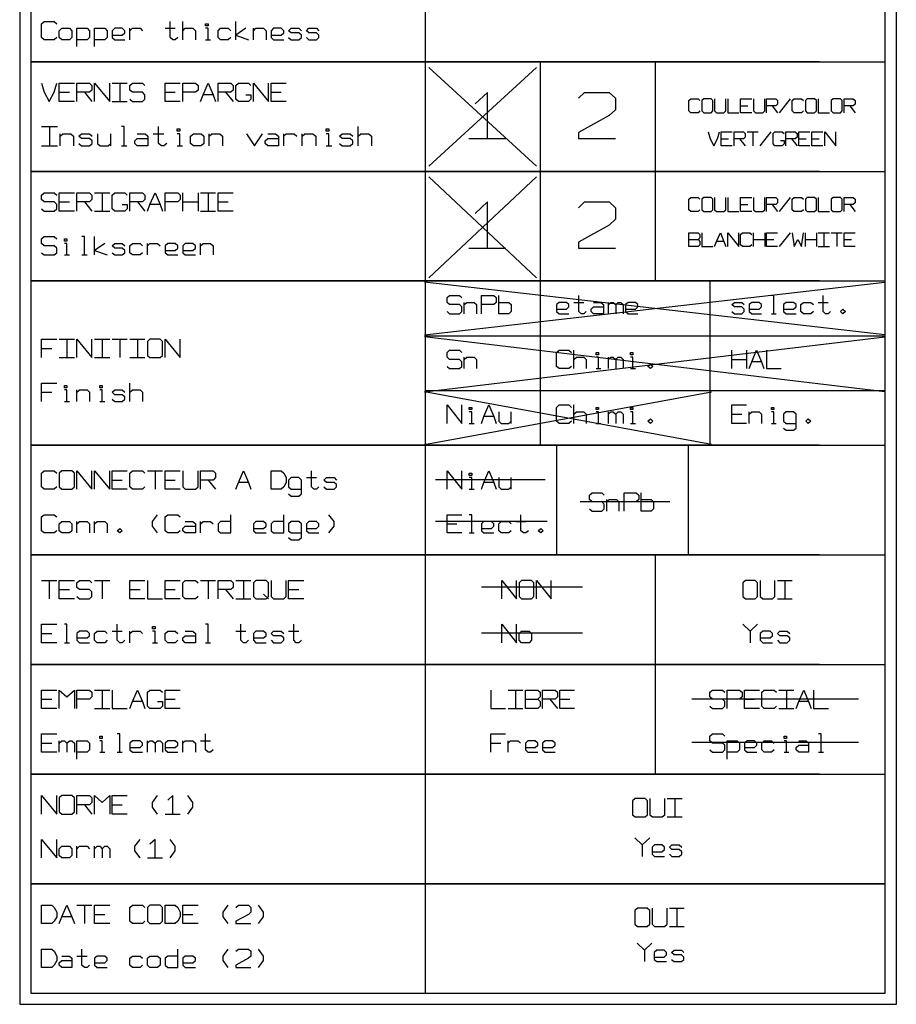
# Model space of a CAD drawing. Header units: millimetres. Extents: x 0 to 1189, y 35 to 806.
# Tile 6 of 17: x 330 to 469, y 338 to 495. Entities that reach past the tile are written whole.
import ezdxf

# ---------------------------------------------------------------- set-up
doc = ezdxf.new("R2010")
doc.units = ezdxf.units.MM
doc.layers.add('Pen 1', color=7, linetype='Continuous')

msp = doc.modelspace()

# ---------------------------------------------------------------- linework, layer by layer
at = {"layer": 'Pen 1', "color": 7, "lineweight": 30}
for p, q in [((394.27, 627.9), (394.27, 339.73)), ((355.65, 491.67), (355.65, 494.6)), ((364.1, 491.67), (364.1, 494.6)), ((347.2, 491.67), (347.2, 493.5)), ((352.85, 493.5), (354.45, 493.5)), ((366.9, 491.67), (366.9, 493.5)), ((359.27, 491.67), (360.08, 491.67)), ((412.6, 488.17), (412.6, 470.7)), ((430.95, 488.17), (430.95, 470.7)), ((394.88, 487.27), (412, 471.55)), ((412, 487.27), (394.88, 471.55)), ((335.95, 483.3), (337.58, 483.3)), ((339.98, 483.3), (341.17, 481.83)), ((344.4, 484.75), (346.8, 484.75)), ((345.6, 484.75), (345.6, 481.83)), ((352.85, 483.3), (354.45, 483.3)), ((362.48, 483.3), (363.7, 481.83)), ((369.73, 483.3), (371.33, 483.3)), ((344.4, 481.83), (346.8, 481.83)), ((360.48, 482.92), (358.88, 482.92)), ((450.75, 480.05), (452.52, 482.25)), ((444.55, 481.15), (445.73, 481.15)), ((449.58, 481.15), (450.45, 480.05)), ((461.95, 481.15), (462.83, 480.05)), ((333.15, 477.88), (335.7, 477.88)), ((334.42, 477.88), (334.42, 474.77)), ((383.6, 474.77), (383.6, 477.88)), ((445.6, 477), (447.35, 477)), ((446.48, 477), (446.48, 474.8)), ((447.65, 474.8), (449.42, 477)), ((336.12, 474.77), (336.12, 476.7)), ((344.17, 474.77), (344.17, 476.7)), ((350.95, 476.7), (352.65, 476.7)), ((359.85, 474.77), (359.85, 476.7)), ((371.73, 474.77), (371.73, 476.7)), ((374.7, 474.77), (374.7, 476.7)), ((401.25, 475.95), (407.15, 475.95)), ((441.48, 475.9), (442.65, 475.9)), ((444.4, 475.9), (445.3, 474.8)), ((452.65, 475.9), (453.55, 474.8)), ((453.85, 475.9), (455.02, 475.9)), ((455.9, 475.9), (457.08, 475.9)), ((333.15, 474.77), (335.7, 474.77)), ((345.88, 474.77), (346.73, 474.77)), ((354.77, 474.77), (355.62, 474.77)), ((378.52, 474.77), (379.38, 474.77)), ((412.6, 470.7), (412.6, 453.25)), ((430.95, 470.7), (430.95, 453.25)), ((394.88, 469.83), (412, 453.75)), ((412, 469.83), (394.88, 453.75)), ((341.58, 467.3), (344, 467.3)), ((342.8, 467.3), (342.8, 464.35)), ((355.65, 464.35), (355.65, 467.3)), ((358.08, 467.3), (358.08, 464.35)), ((358.48, 467.3), (360.88, 467.3)), ((359.67, 467.3), (359.67, 464.35)), ((450.75, 464.33), (452.52, 466.52)), ((335.95, 465.83), (337.58, 465.83)), ((339.98, 465.83), (341.17, 464.35)), ((348.42, 465.83), (349.62, 464.35)), ((352.02, 465.45), (350.42, 465.45)), ((355.65, 465.83), (358.08, 465.83)), ((361.27, 465.83), (362.88, 465.83)), ((444.55, 465.42), (445.73, 465.42)), ((449.58, 465.42), (450.45, 464.33)), ((461.95, 465.42), (462.83, 464.33)), ((341.58, 464.35), (344, 464.35)), ((358.48, 464.35), (360.88, 464.35)), ((341.58, 457.38), (341.58, 460.3)), ((436.3, 459.83), (437.77, 459.83)), ((446.62, 458.73), (446.62, 460.92)), ((446.62, 459.83), (448.4, 459.83)), ((448.4, 460.92), (448.4, 458.73)), ((448.67, 459.83), (449.85, 459.83)), ((450.75, 458.73), (452.52, 460.92)), ((454.88, 458.73), (454.88, 460.92)), ((454.88, 459.83), (456.65, 459.83)), ((456.65, 460.92), (456.65, 458.73)), ((456.92, 460.92), (458.7, 460.92)), ((457.83, 460.92), (457.83, 458.73)), ((459, 460.92), (460.77, 460.92)), ((459.88, 460.92), (459.88, 458.73)), ((461.05, 459.83), (462.25, 459.83)), ((350.02, 457.38), (350.02, 459.2)), ((358.48, 457.38), (358.48, 459.2)), ((401.25, 458.48), (407.15, 458.48)), ((441.9, 459.55), (440.73, 459.55)), ((456.92, 458.73), (458.7, 458.73)), ((336.77, 457.38), (337.58, 457.38)), ((339.58, 457.38), (340.38, 457.38)), ((394.17, 444.67), (467.52, 453.05)), ((467.52, 444.67), (394.17, 453.05)), ((412.6, 453.25), (412.6, 427.05)), ((439.67, 453.25), (439.67, 427.05)), ((400.52, 448), (400.52, 449.83)), ((417.98, 449.83), (419.55, 449.83)), ((423.48, 448), (423.48, 449.83)), ((456.92, 449.83), (458.5, 449.83)), ((449.48, 448), (450.25, 448)), ((394.17, 435.58), (467.52, 444.33)), ((467.52, 435.58), (394.17, 444.33)), ((394.27, 444.5), (467.62, 444.5)), ((333.15, 442.48), (334.75, 442.48)), ((335.95, 443.95), (338.38, 443.95)), ((337.17, 443.95), (337.17, 441.02)), ((341.58, 443.95), (344, 443.95)), ((342.8, 443.95), (342.8, 441.02)), ((344.4, 443.95), (346.8, 443.95)), ((345.6, 443.95), (345.6, 441.02)), ((347.2, 443.95), (349.62, 443.95)), ((348.42, 443.95), (348.42, 441.02)), ((335.95, 441.02), (338.38, 441.02)), ((341.58, 441.02), (344, 441.02)), ((347.2, 441.02), (349.62, 441.02)), ((400.52, 439.27), (400.52, 441.1)), ((417.98, 439.27), (417.98, 442.2)), ((423.48, 439.27), (423.48, 441.1)), ((443.17, 439.27), (443.17, 442.2)), ((445.52, 442.2), (445.52, 439.27)), ((443.17, 440.73), (445.52, 440.73)), ((447.9, 440.38), (446.33, 440.38)), ((421.52, 439.27), (422.3, 439.27)), ((427.02, 439.27), (427.8, 439.27)), ((347.2, 434.02), (347.2, 436.98)), ((333.15, 435.5), (334.75, 435.5)), ((338.77, 434.02), (338.77, 435.88)), ((394.17, 427.2), (439.92, 435.58)), ((439.92, 427.2), (394.17, 435.58)), ((394.27, 435.77), (467.62, 435.77)), ((336.77, 434.02), (337.58, 434.02)), ((342.4, 434.02), (343.2, 434.02)), ((417.98, 430.55), (417.98, 433.48)), ((405.23, 431.65), (403.65, 431.65)), ((407.98, 430.55), (407.98, 432.38)), ((423.48, 430.55), (423.48, 432.38)), ((443.17, 432), (444.75, 432)), ((445.92, 430.55), (445.92, 432.38)), ((401.3, 430.55), (402.1, 430.55)), ((421.52, 430.55), (422.3, 430.55)), ((427.02, 430.55), (427.8, 430.55)), ((449.48, 430.55), (450.25, 430.55)), ((415.23, 427.05), (415.23, 409.58)), ((436.2, 427.05), (436.2, 409.58)), ((350.02, 423), (352.42, 423)), ((351.23, 423), (351.23, 420.05)), ((344.4, 421.52), (346, 421.52)), ((352.85, 421.52), (354.45, 421.52)), ((359.67, 421.52), (360.88, 420.05)), ((366.1, 421.15), (364.5, 421.15)), ((375.35, 421.9), (376.95, 421.9)), ((395.92, 421.6), (413.38, 421.6)), ((405.23, 421.15), (403.65, 421.15)), ((407.98, 420.05), (407.98, 421.9)), ((401.3, 420.05), (402.1, 420.05)), ((418.98, 418.12), (433.3, 418.12)), ((423.23, 416.58), (423.23, 418.4)), ((338.77, 413.08), (338.77, 414.9)), ((341.58, 413.08), (341.58, 414.9)), ((358.48, 413.08), (358.48, 414.9)), ((395.92, 414.98), (413.73, 414.98)), ((397.77, 414.55), (399.35, 414.55)), ((408.77, 414.9), (410.35, 414.9)), ((401.3, 413.08), (402.1, 413.08)), ((430.95, 409.58), (430.95, 392.12)), ((333.15, 405.52), (335.55, 405.52)), ((334.35, 405.52), (334.35, 402.6)), ((341.58, 405.52), (344, 405.52)), ((342.8, 405.52), (342.8, 402.6)), ((358.48, 405.52), (360.88, 405.52)), ((359.67, 405.52), (359.67, 402.6)), ((364.1, 405.52), (366.5, 405.52)), ((365.3, 405.52), (365.3, 402.6)), ((450.42, 405.52), (452.77, 405.52)), ((451.6, 405.52), (451.6, 402.6)), ((335.95, 404.05), (337.58, 404.05)), ((347.2, 404.05), (348.83, 404.05)), ((352.85, 404.05), (354.45, 404.05)), ((362.48, 404.05), (363.7, 402.6)), ((369.33, 402.6), (368.5, 403.33)), ((372.52, 404.05), (374.15, 404.05)), ((403.25, 404.5), (419.33, 404.5)), ((364.1, 402.6), (366.5, 402.6)), ((450.42, 402.6), (452.77, 402.6)), ((333.15, 397.08), (334.75, 397.08)), ((344.4, 397.45), (346, 397.45)), ((347.2, 395.6), (347.2, 397.45)), ((364.1, 397.45), (365.7, 397.45)), ((372.52, 397.45), (374.15, 397.45)), ((403.25, 397.15), (419.33, 397.15)), ((446.1, 397.45), (446.1, 395.6)), ((336.77, 395.6), (337.58, 395.6)), ((350.83, 395.6), (351.62, 395.6)), ((359.27, 395.6), (360.08, 395.6)), ((430.95, 392.12), (430.95, 374.65)), ((341.58, 388.05), (344, 388.05)), ((342.8, 388.05), (342.8, 385.12)), ((407.5, 388.05), (409.85, 388.05)), ((408.67, 388.05), (408.67, 385.12)), ((450.67, 388.05), (453.05, 388.05)), ((451.88, 388.05), (451.88, 385.12)), ((333.15, 386.6), (334.75, 386.6)), ((349.23, 386.23), (347.62, 386.23)), ((352.85, 386.6), (354.45, 386.6)), ((410.25, 386.6), (412.23, 386.6)), ((414.17, 386.6), (415.35, 385.12)), ((415.75, 386.6), (417.33, 386.6)), ((436.8, 386.67), (463.33, 386.67)), ((445.17, 386.6), (446.75, 386.6)), ((455.4, 386.23), (453.83, 386.23)), ((341.58, 385.12), (344, 385.12)), ((407.5, 385.12), (409.85, 385.12)), ((450.67, 385.12), (453.05, 385.12)), ((335.95, 378.15), (335.95, 379.98)), ((350.02, 378.15), (350.02, 379.98)), ((355.65, 378.15), (355.65, 379.98)), ((358.48, 379.98), (360.08, 379.98)), ((407.5, 378.15), (407.5, 379.98)), ((463.33, 379.7), (436.8, 379.7)), ((333.15, 379.6), (334.75, 379.6)), ((342.4, 378.15), (343.2, 378.15)), ((345.2, 378.15), (346, 378.15)), ((404.75, 379.6), (406.33, 379.6)), ((451.48, 378.15), (452.25, 378.15)), ((456.98, 378.15), (457.75, 378.15)), ((432.85, 370.75), (435.23, 370.75)), ((434.05, 370.75), (434.05, 367.83)), ((339.98, 369.77), (341.17, 368.3)), ((344.4, 369.77), (346, 369.77)), ((352.85, 368.3), (355.25, 368.3)), ((432.85, 367.83), (435.23, 367.83)), ((338.77, 361.33), (338.77, 363.15)), ((341.58, 361.33), (341.58, 363.15)), ((428.88, 363.38), (428.88, 361.52)), ((350.02, 361.33), (352.42, 361.33)), ((338.77, 353.77), (341.17, 353.77)), ((339.98, 353.77), (339.98, 350.83)), ((433.2, 353.3), (435.58, 353.3)), ((434.4, 353.3), (434.4, 350.35)), ((337.98, 351.92), (336.35, 351.92)), ((341.58, 352.3), (343.2, 352.3)), ((355.65, 352.3), (357.25, 352.3)), ((433.2, 350.35), (435.58, 350.35)), ((338.77, 345.67), (340.38, 345.67)), ((429.23, 346.6), (429.23, 344.77))]:
    msp.add_line(p, q, dxfattribs=at)
for points in [[(469.38, 648.85), (329.65, 648.85), (329.65, 337.98), (469.38, 337.98), (469.38, 648.85)], [(457.15, 505.65), (331.4, 505.65), (331.4, 488.17), (467.62, 488.17), (467.62, 505.65)], [(335.55, 492.02), (335.15, 491.67), (333.55, 491.67), (333.15, 492.02), (333.15, 494.23), (333.55, 494.6), (335.15, 494.6), (335.55, 494.23)], [(354.85, 492.02), (354.45, 491.67), (354.05, 491.67), (353.65, 492.02), (353.65, 494.6)], [(335.95, 492.02), (335.95, 493.12), (336.35, 493.5), (337.58, 493.5), (337.98, 493.12), (337.98, 492.02), (337.58, 491.67), (336.35, 491.67), (335.95, 492.02)], [(338.77, 490.58), (338.77, 493.5), (340.38, 493.5), (340.77, 493.12), (340.77, 492.02), (340.38, 491.67), (338.77, 491.67)], [(341.58, 490.58), (341.58, 493.5), (343.2, 493.5), (343.6, 493.12), (343.6, 492.02), (343.2, 491.67), (341.58, 491.67)], [(344.4, 492.4), (346, 492.4), (346.4, 492.77), (346.4, 493.12), (346, 493.5), (344.8, 493.5), (344.4, 493.12), (344.4, 492.02), (344.8, 491.67), (346.4, 491.67)], [(347.2, 493.12), (347.62, 493.5), (348.83, 493.5), (349.23, 493.12)], [(355.65, 493.12), (356.05, 493.5), (357.25, 493.5), (357.65, 493.12), (357.65, 491.67)], [(359.27, 493.88), (359.27, 494.23), (359.67, 494.23), (359.67, 493.88), (359.27, 493.88)], [(359.67, 491.67), (359.67, 493.5), (359.27, 493.5)], [(363.3, 492.02), (362.88, 491.67), (361.67, 491.67), (361.27, 492.02), (361.27, 493.12), (361.67, 493.5), (362.88, 493.5), (363.3, 493.12)], [(365.7, 493.5), (364.1, 492.4), (366.1, 491.67)], [(366.9, 493.12), (367.3, 493.5), (368.5, 493.5), (368.92, 493.12), (368.92, 491.67)], [(369.73, 492.4), (371.33, 492.4), (371.73, 492.77), (371.73, 493.12), (371.33, 493.5), (370.12, 493.5), (369.73, 493.12), (369.73, 492.02), (370.12, 491.67), (371.73, 491.67)], [(372.52, 492.02), (372.92, 491.67), (374.15, 491.67), (374.55, 492.02), (374.55, 492.4), (374.15, 492.77), (372.92, 492.77), (372.52, 493.12), (372.92, 493.5), (374.15, 493.5), (374.55, 493.12)], [(375.35, 492.02), (375.75, 491.67), (376.95, 491.67), (377.35, 492.02), (377.35, 492.4), (376.95, 492.77), (375.75, 492.77), (375.35, 493.12), (375.75, 493.5), (376.95, 493.5), (377.35, 493.12)], [(457.15, 488.17), (331.4, 488.17), (331.4, 470.7), (467.62, 470.7), (467.62, 488.17)], [(333.15, 484.75), (333.55, 483.3), (334.35, 481.83), (335.15, 483.3), (335.55, 484.75)], [(338.38, 481.83), (335.95, 481.83), (335.95, 484.75), (338.38, 484.75)], [(338.77, 481.83), (338.77, 484.75), (340.77, 484.75), (341.17, 484.4), (341.17, 483.65), (340.77, 483.3), (338.77, 483.3)], [(341.58, 481.83), (341.58, 484.75), (344, 481.83), (344, 484.75)], [(347.2, 482.2), (347.62, 481.83), (349.23, 481.83), (349.62, 482.2), (349.62, 482.92), (349.23, 483.3), (347.62, 483.3), (347.2, 483.65), (347.2, 484.4), (347.62, 484.75), (349.23, 484.75), (349.62, 484.4)], [(355.25, 481.83), (352.85, 481.83), (352.85, 484.75), (355.25, 484.75)], [(355.65, 481.83), (355.65, 484.75), (357.65, 484.75), (358.08, 484.4), (358.08, 483.65), (357.65, 483.3), (355.65, 483.3)], [(358.48, 481.83), (358.88, 482.92), (359.67, 484.75), (360.48, 482.92), (360.88, 481.83)], [(361.27, 481.83), (361.27, 484.75), (363.3, 484.75), (363.7, 484.4), (363.7, 483.65), (363.3, 483.3), (361.27, 483.3)], [(365.7, 482.92), (366.5, 482.92), (366.5, 482.2), (366.1, 481.83), (364.5, 481.83), (364.1, 482.2), (364.1, 484.4), (364.5, 484.75), (366.1, 484.75), (366.5, 484.4)], [(366.9, 481.83), (366.9, 484.75), (369.33, 481.83), (369.33, 484.75)], [(372.12, 481.83), (369.73, 481.83), (369.73, 484.75), (372.12, 484.75)], [(404.2, 475.95), (404.2, 483.27), (402.25, 481.45)], [(418.73, 482.38), (419.7, 483.27), (423.62, 483.27), (424.62, 482.38), (424.62, 480.52), (423.62, 479.62), (418.73, 476.88), (418.73, 475.95), (424.62, 475.95)], [(438.08, 480.33), (437.77, 480.05), (436.6, 480.05), (436.3, 480.33), (436.3, 481.98), (436.6, 482.25), (437.77, 482.25), (438.08, 481.98)], [(438.38, 480.33), (438.67, 480.05), (439.85, 480.05), (440.12, 480.33), (440.12, 481.98), (439.85, 482.25), (438.67, 482.25), (438.38, 481.98), (438.38, 480.33)], [(440.42, 482.25), (440.42, 480.33), (440.73, 480.05), (441.9, 480.05), (442.2, 480.33), (442.2, 482.25)], [(442.5, 482.25), (442.5, 480.05), (444.27, 480.05)], [(446.33, 480.05), (444.55, 480.05), (444.55, 482.25), (446.33, 482.25)], [(446.62, 482.25), (446.62, 480.33), (446.92, 480.05), (448.1, 480.05), (448.4, 480.33), (448.4, 482.25)], [(448.67, 480.05), (448.67, 482.25), (450.15, 482.25), (450.45, 481.98), (450.45, 481.42), (450.15, 481.15), (448.67, 481.15)], [(454.58, 480.33), (454.27, 480.05), (453.1, 480.05), (452.8, 480.33), (452.8, 481.98), (453.1, 482.25), (454.27, 482.25), (454.58, 481.98)], [(454.88, 480.33), (455.17, 480.05), (456.35, 480.05), (456.65, 480.33), (456.65, 481.98), (456.35, 482.25), (455.17, 482.25), (454.88, 481.98), (454.88, 480.33)], [(456.92, 482.25), (456.92, 480.05), (458.7, 480.05)], [(459, 480.33), (459.3, 480.05), (460.48, 480.05), (460.77, 480.33), (460.77, 481.98), (460.48, 482.25), (459.3, 482.25), (459, 481.98), (459, 480.33)], [(461.05, 480.05), (461.05, 482.25), (462.52, 482.25), (462.83, 481.98), (462.83, 481.42), (462.52, 481.15), (461.05, 481.15)], [(346.3, 474.77), (346.3, 477.88), (345.88, 477.88)], [(353.08, 475.17), (352.65, 474.77), (352.23, 474.77), (351.8, 475.17), (351.8, 477.88)], [(354.77, 477.1), (354.77, 477.48), (355.2, 477.48), (355.2, 477.1), (354.77, 477.1)], [(378.52, 477.1), (378.52, 477.48), (378.95, 477.48), (378.95, 477.1), (378.52, 477.1)], [(439.4, 477), (439.7, 475.9), (440.27, 474.8), (440.88, 475.9), (441.17, 477)], [(443.23, 474.8), (441.48, 474.8), (441.48, 477), (443.23, 477)], [(443.52, 474.8), (443.52, 477), (445, 477), (445.3, 476.73), (445.3, 476.17), (445, 475.9), (443.52, 475.9)], [(450.9, 475.62), (451.48, 475.62), (451.48, 475.08), (451.2, 474.8), (450, 474.8), (449.73, 475.08), (449.73, 476.73), (450, 477), (451.2, 477), (451.48, 476.73)], [(451.77, 474.8), (451.77, 477), (453.25, 477), (453.55, 476.73), (453.55, 476.17), (453.25, 475.9), (451.77, 475.9)], [(455.6, 474.8), (453.85, 474.8), (453.85, 477), (455.6, 477)], [(457.67, 474.8), (455.9, 474.8), (455.9, 477), (457.67, 477)], [(457.98, 474.8), (457.98, 477), (459.73, 474.8), (459.73, 477)], [(336.12, 476.33), (336.55, 476.7), (337.8, 476.7), (338.23, 476.33), (338.23, 474.77)], [(339.08, 475.17), (339.5, 474.77), (340.77, 474.77), (341.2, 475.17), (341.2, 475.55), (340.77, 475.95), (339.5, 475.95), (339.08, 476.33), (339.5, 476.7), (340.77, 476.7), (341.2, 476.33)], [(342.05, 476.7), (342.05, 475.17), (342.48, 474.77), (343.75, 474.77), (344.17, 475.17)], [(348.4, 476.7), (349.67, 476.7), (350.1, 476.33), (350.1, 474.77), (348.4, 474.77), (347.98, 475.17), (347.98, 475.55), (348.4, 475.95), (350.1, 475.95)], [(355.2, 474.77), (355.2, 476.7), (354.77, 476.7)], [(356.9, 475.17), (356.9, 476.33), (357.33, 476.7), (358.58, 476.7), (359, 476.33), (359, 475.17), (358.58, 474.77), (357.33, 474.77), (356.9, 475.17)], [(359.85, 476.33), (360.27, 476.7), (361.55, 476.7), (361.98, 476.33), (361.98, 474.77)], [(365.8, 476.7), (367.08, 474.77), (368.35, 476.7)], [(369.2, 476.7), (370.45, 476.7), (370.88, 476.33), (370.88, 474.77), (369.2, 474.77), (368.77, 475.17), (368.77, 475.55), (369.2, 475.95), (370.88, 475.95)], [(371.73, 476.33), (372.15, 476.7), (373.42, 476.7), (373.85, 476.33)], [(374.7, 476.33), (375.12, 476.7), (376.4, 476.7), (376.83, 476.33), (376.83, 474.77)], [(378.95, 474.77), (378.95, 476.7), (378.52, 476.7)], [(380.62, 475.17), (381.05, 474.77), (382.33, 474.77), (382.75, 475.17), (382.75, 475.55), (382.33, 475.95), (381.05, 475.95), (380.62, 476.33), (381.05, 476.7), (382.33, 476.7), (382.75, 476.33)], [(383.6, 476.33), (384.02, 476.7), (385.3, 476.7), (385.73, 476.33), (385.73, 474.77)], [(457.15, 470.7), (331.4, 470.7), (331.4, 453.25), (467.62, 453.25), (467.62, 470.7)], [(333.15, 464.73), (333.55, 464.35), (335.15, 464.35), (335.55, 464.73), (335.55, 465.45), (335.15, 465.83), (333.55, 465.83), (333.15, 466.2), (333.15, 466.92), (333.55, 467.3), (335.15, 467.3), (335.55, 466.92)], [(338.38, 464.35), (335.95, 464.35), (335.95, 467.3), (338.38, 467.3)], [(338.77, 464.35), (338.77, 467.3), (340.77, 467.3), (341.17, 466.92), (341.17, 466.2), (340.77, 465.83), (338.77, 465.83)], [(346, 465.45), (346.8, 465.45), (346.8, 464.73), (346.4, 464.35), (344.8, 464.35), (344.4, 464.73), (344.4, 466.92), (344.8, 467.3), (346.4, 467.3), (346.8, 466.92)], [(347.2, 464.35), (347.2, 467.3), (349.23, 467.3), (349.62, 466.92), (349.62, 466.2), (349.23, 465.83), (347.2, 465.83)], [(350.02, 464.35), (350.42, 465.45), (351.23, 467.3), (352.02, 465.45), (352.42, 464.35)], [(352.85, 464.35), (352.85, 467.3), (354.85, 467.3), (355.25, 466.92), (355.25, 466.2), (354.85, 465.83), (352.85, 465.83)], [(363.7, 464.35), (361.27, 464.35), (361.27, 467.3), (363.7, 467.3)], [(438.08, 464.6), (437.77, 464.33), (436.6, 464.33), (436.3, 464.6), (436.3, 466.25), (436.6, 466.52), (437.77, 466.52), (438.08, 466.25)], [(438.38, 464.6), (438.67, 464.33), (439.85, 464.33), (440.12, 464.6), (440.12, 466.25), (439.85, 466.52), (438.67, 466.52), (438.38, 466.25), (438.38, 464.6)], [(440.42, 466.52), (440.42, 464.6), (440.73, 464.33), (441.9, 464.33), (442.2, 464.6), (442.2, 466.52)], [(442.5, 466.52), (442.5, 464.33), (444.27, 464.33)], [(446.33, 464.33), (444.55, 464.33), (444.55, 466.52), (446.33, 466.52)], [(446.62, 466.52), (446.62, 464.6), (446.92, 464.33), (448.1, 464.33), (448.4, 464.6), (448.4, 466.52)], [(448.67, 464.33), (448.67, 466.52), (450.15, 466.52), (450.45, 466.25), (450.45, 465.7), (450.15, 465.42), (448.67, 465.42)], [(454.58, 464.6), (454.27, 464.33), (453.1, 464.33), (452.8, 464.6), (452.8, 466.25), (453.1, 466.52), (454.27, 466.52), (454.58, 466.25)], [(454.88, 464.6), (455.17, 464.33), (456.35, 464.33), (456.65, 464.6), (456.65, 466.25), (456.35, 466.52), (455.17, 466.52), (454.88, 466.25), (454.88, 464.6)], [(456.92, 466.52), (456.92, 464.33), (458.7, 464.33)], [(459, 464.6), (459.3, 464.33), (460.48, 464.33), (460.77, 464.6), (460.77, 466.25), (460.48, 466.52), (459.3, 466.52), (459, 466.25), (459, 464.6)], [(461.05, 464.33), (461.05, 466.52), (462.52, 466.52), (462.83, 466.25), (462.83, 465.7), (462.52, 465.42), (461.05, 465.42)], [(404.2, 458.48), (404.2, 465.83), (402.25, 463.98)], [(418.73, 464.9), (419.7, 465.83), (423.62, 465.83), (424.62, 464.9), (424.62, 463.08), (423.62, 462.15), (418.73, 459.4), (418.73, 458.48), (424.62, 458.48)], [(333.15, 457.75), (333.55, 457.38), (335.15, 457.38), (335.55, 457.75), (335.55, 458.48), (335.15, 458.85), (333.55, 458.85), (333.15, 459.2), (333.15, 459.95), (333.55, 460.3), (335.15, 460.3), (335.55, 459.95)], [(336.77, 459.58), (336.77, 459.95), (337.17, 459.95), (337.17, 459.58), (336.77, 459.58)], [(339.98, 457.38), (339.98, 460.3), (339.58, 460.3)], [(436.3, 458.73), (436.3, 460.92), (437.77, 460.92), (438.08, 460.65), (438.08, 460.1), (437.77, 459.83), (438.08, 459.55), (438.08, 459), (437.77, 458.73), (436.3, 458.73)], [(438.38, 460.92), (438.38, 458.73), (440.12, 458.73)], [(440.42, 458.73), (440.73, 459.55), (441.33, 460.92), (441.9, 459.55), (442.2, 458.73)], [(442.5, 458.73), (442.5, 460.92), (444.27, 458.73), (444.27, 460.92)], [(446.33, 459), (446.02, 458.73), (444.85, 458.73), (444.55, 459), (444.55, 460.65), (444.85, 460.92), (446.02, 460.92), (446.33, 460.65)], [(450.45, 458.73), (448.67, 458.73), (448.67, 460.92), (450.45, 460.92)], [(452.8, 460.92), (453.1, 458.73), (453.7, 459.83), (454.27, 458.73), (454.58, 460.92)], [(462.83, 458.73), (461.05, 458.73), (461.05, 460.92), (462.83, 460.92)], [(337.17, 457.38), (337.17, 459.2), (336.77, 459.2)], [(343.2, 459.2), (341.58, 458.1), (343.6, 457.38)], [(344.4, 457.75), (344.8, 457.38), (346, 457.38), (346.4, 457.75), (346.4, 458.1), (346, 458.48), (344.8, 458.48), (344.4, 458.85), (344.8, 459.2), (346, 459.2), (346.4, 458.85)], [(349.23, 457.75), (348.83, 457.38), (347.62, 457.38), (347.2, 457.75), (347.2, 458.85), (347.62, 459.2), (348.83, 459.2), (349.23, 458.85)], [(350.02, 458.85), (350.42, 459.2), (351.62, 459.2), (352.02, 458.85)], [(352.85, 458.1), (354.45, 458.1), (354.85, 458.48), (354.85, 458.85), (354.45, 459.2), (353.25, 459.2), (352.85, 458.85), (352.85, 457.75), (353.25, 457.38), (354.85, 457.38)], [(355.65, 458.1), (357.25, 458.1), (357.65, 458.48), (357.65, 458.85), (357.25, 459.2), (356.05, 459.2), (355.65, 458.85), (355.65, 457.75), (356.05, 457.38), (357.65, 457.38)], [(358.48, 458.85), (358.88, 459.2), (360.08, 459.2), (360.48, 458.85), (360.48, 457.38)], [(457.15, 453.25), (331.4, 453.25), (331.4, 427.05), (467.62, 427.05), (467.62, 453.25)], [(397.77, 448.38), (398.15, 448), (399.73, 448), (400.12, 448.38), (400.12, 449.1), (399.73, 449.48), (398.15, 449.48), (397.77, 449.83), (397.77, 450.58), (398.15, 450.92), (399.73, 450.92), (400.12, 450.58)], [(403.27, 448), (403.27, 450.92), (405.23, 450.92), (405.62, 450.58), (405.62, 449.83), (405.23, 449.48), (403.27, 449.48)], [(406.02, 449.83), (407.6, 449.83), (407.98, 449.48), (407.98, 448.38), (407.6, 448), (406.02, 448), (406.02, 450.92)], [(419.95, 448.38), (419.55, 448), (419.15, 448), (418.77, 448.38), (418.77, 450.92)], [(449.85, 448), (449.85, 450.92), (449.48, 450.92)], [(458.9, 448.38), (458.5, 448), (458.1, 448), (457.73, 448.38), (457.73, 450.92)], [(400.52, 449.48), (400.9, 449.83), (402.1, 449.83), (402.48, 449.48), (402.48, 448)], [(415.23, 448.73), (416.8, 448.73), (417.2, 449.1), (417.2, 449.48), (416.8, 449.83), (415.62, 449.83), (415.23, 449.48), (415.23, 448.38), (415.62, 448), (417.2, 448)], [(421.12, 449.83), (422.3, 449.83), (422.7, 449.48), (422.7, 448), (421.12, 448), (420.73, 448.38), (420.73, 448.73), (421.12, 449.1), (422.7, 449.1)], [(423.48, 449.48), (423.88, 449.83), (424.27, 449.83), (424.65, 449.48), (424.65, 448)], [(424.65, 449.48), (425.05, 449.83), (425.45, 449.83), (425.85, 449.48), (425.85, 448)], [(426.23, 448.73), (427.8, 448.73), (428.2, 449.1), (428.2, 449.48), (427.8, 449.83), (426.62, 449.83), (426.23, 449.48), (426.23, 448.38), (426.62, 448), (428.2, 448)], [(443.17, 448.38), (443.58, 448), (444.75, 448), (445.15, 448.38), (445.15, 448.73), (444.75, 449.1), (443.58, 449.1), (443.17, 449.48), (443.58, 449.83), (444.75, 449.83), (445.15, 449.48)], [(445.92, 448.73), (447.5, 448.73), (447.9, 449.1), (447.9, 449.48), (447.5, 449.83), (446.33, 449.83), (445.92, 449.48), (445.92, 448.38), (446.33, 448), (447.9, 448)], [(451.42, 448.73), (453, 448.73), (453.4, 449.1), (453.4, 449.48), (453, 449.83), (451.83, 449.83), (451.42, 449.48), (451.42, 448.38), (451.83, 448), (453.4, 448)], [(456.15, 448.38), (455.75, 448), (454.58, 448), (454.17, 448.38), (454.17, 449.48), (454.58, 449.83), (455.75, 449.83), (456.15, 449.48)], [(460.85, 448), (460.48, 448.38), (460.85, 448.73), (461.25, 448.38), (460.85, 448)], [(333.15, 441.02), (333.15, 443.95), (335.55, 443.95)], [(338.77, 441.02), (338.77, 443.95), (341.17, 441.02), (341.17, 443.95)], [(350.02, 441.38), (350.42, 441.02), (352.02, 441.02), (352.42, 441.38), (352.42, 443.58), (352.02, 443.95), (350.42, 443.95), (350.02, 443.58), (350.02, 441.38)], [(352.85, 441.02), (352.85, 443.95), (355.25, 441.02), (355.25, 443.95)], [(397.77, 439.62), (398.15, 439.27), (399.73, 439.27), (400.12, 439.62), (400.12, 440.38), (399.73, 440.73), (398.15, 440.73), (397.77, 441.1), (397.77, 441.83), (398.15, 442.2), (399.73, 442.2), (400.12, 441.83)], [(400.52, 440.73), (400.9, 441.1), (402.1, 441.1), (402.48, 440.73), (402.48, 439.27)], [(417.6, 439.62), (417.2, 439.27), (415.62, 439.27), (415.23, 439.62), (415.23, 441.83), (415.62, 442.2), (417.2, 442.2), (417.6, 441.83)], [(417.98, 440.73), (418.38, 441.1), (419.55, 441.1), (419.95, 440.73), (419.95, 439.27)], [(421.52, 441.48), (421.52, 441.83), (421.9, 441.83), (421.9, 441.48), (421.52, 441.48)], [(421.9, 439.27), (421.9, 441.1), (421.52, 441.1)], [(423.48, 440.73), (423.88, 441.1), (424.27, 441.1), (424.65, 440.73), (424.65, 439.27)], [(424.65, 440.73), (425.05, 441.1), (425.45, 441.1), (425.85, 440.73), (425.85, 439.27)], [(427.02, 441.48), (427.02, 441.83), (427.4, 441.83), (427.4, 441.48), (427.02, 441.48)], [(427.4, 439.27), (427.4, 441.1), (427.02, 441.1)], [(445.92, 439.27), (446.33, 440.38), (447.1, 442.2), (447.9, 440.38), (448.27, 439.27)], [(448.67, 442.2), (448.67, 439.27), (451.02, 439.27)], [(430.17, 439.27), (429.77, 439.62), (430.17, 440), (430.55, 439.62), (430.17, 439.27)], [(333.15, 434.02), (333.15, 436.98), (335.55, 436.98)], [(336.77, 436.23), (336.77, 436.6), (337.17, 436.6), (337.17, 436.23), (336.77, 436.23)], [(342.4, 436.23), (342.4, 436.6), (342.8, 436.6), (342.8, 436.23), (342.4, 436.23)], [(337.17, 434.02), (337.17, 435.88), (336.77, 435.88)], [(338.77, 435.5), (339.17, 435.88), (340.38, 435.88), (340.77, 435.5), (340.77, 434.02)], [(342.8, 434.02), (342.8, 435.88), (342.4, 435.88)], [(344.4, 434.4), (344.8, 434.02), (346, 434.02), (346.4, 434.4), (346.4, 434.77), (346, 435.12), (344.8, 435.12), (344.4, 435.5), (344.8, 435.88), (346, 435.88), (346.4, 435.5)], [(347.2, 435.5), (347.62, 435.88), (348.83, 435.88), (349.23, 435.5), (349.23, 434.02)], [(397.77, 430.55), (397.77, 433.48), (400.12, 430.55), (400.12, 433.48)], [(401.3, 432.75), (401.3, 433.1), (401.7, 433.1), (401.7, 432.75), (401.3, 432.75)], [(403.27, 430.55), (403.65, 431.65), (404.45, 433.48), (405.23, 431.65), (405.62, 430.55)], [(417.6, 430.9), (417.2, 430.55), (415.62, 430.55), (415.23, 430.9), (415.23, 433.1), (415.62, 433.48), (417.2, 433.48), (417.6, 433.1)], [(421.52, 432.75), (421.52, 433.1), (421.9, 433.1), (421.9, 432.75), (421.52, 432.75)], [(427.02, 432.75), (427.02, 433.1), (427.4, 433.1), (427.4, 432.75), (427.02, 432.75)], [(445.52, 430.55), (443.17, 430.55), (443.17, 433.48), (445.52, 433.48)], [(449.48, 432.75), (449.48, 433.1), (449.85, 433.1), (449.85, 432.75), (449.48, 432.75)], [(401.7, 430.55), (401.7, 432.38), (401.3, 432.38)], [(406.02, 432.38), (406.02, 430.9), (406.4, 430.55), (407.6, 430.55), (407.98, 430.9)], [(417.98, 432), (418.38, 432.38), (419.55, 432.38), (419.95, 432), (419.95, 430.55)], [(421.9, 430.55), (421.9, 432.38), (421.52, 432.38)], [(423.48, 432), (423.88, 432.38), (424.27, 432.38), (424.65, 432), (424.65, 430.55)], [(424.65, 432), (425.05, 432.38), (425.45, 432.38), (425.85, 432), (425.85, 430.55)], [(427.4, 430.55), (427.4, 432.38), (427.02, 432.38)], [(445.92, 432), (446.33, 432.38), (447.5, 432.38), (447.9, 432), (447.9, 430.55)], [(449.85, 430.55), (449.85, 432.38), (449.48, 432.38)], [(451.42, 429.8), (451.83, 429.45), (453, 429.45), (453.4, 429.8), (453.4, 432), (453, 432.38), (451.83, 432.38), (451.42, 432), (451.42, 430.9), (451.83, 430.55), (453.4, 430.55)], [(430.17, 430.55), (429.77, 430.9), (430.17, 431.27), (430.55, 430.9), (430.17, 430.55)], [(455.35, 430.55), (454.98, 430.9), (455.35, 431.27), (455.75, 430.9), (455.35, 430.55)], [(457.15, 427.05), (331.4, 427.05), (331.4, 409.58), (467.62, 409.58), (467.62, 427.05)], [(335.55, 420.42), (335.15, 420.05), (333.55, 420.05), (333.15, 420.42), (333.15, 422.62), (333.55, 423), (335.15, 423), (335.55, 422.62)], [(335.95, 420.42), (336.35, 420.05), (337.98, 420.05), (338.38, 420.42), (338.38, 422.62), (337.98, 423), (336.35, 423), (335.95, 422.62), (335.95, 420.42)], [(338.77, 420.05), (338.77, 423), (341.17, 420.05), (341.17, 423)], [(341.58, 420.05), (341.58, 423), (344, 420.05), (344, 423)], [(346.8, 420.05), (344.4, 420.05), (344.4, 423), (346.8, 423)], [(349.62, 420.42), (349.23, 420.05), (347.62, 420.05), (347.2, 420.42), (347.2, 422.62), (347.62, 423), (349.23, 423), (349.62, 422.62)], [(355.25, 420.05), (352.85, 420.05), (352.85, 423), (355.25, 423)], [(355.65, 423), (355.65, 420.42), (356.05, 420.05), (357.65, 420.05), (358.08, 420.42), (358.08, 423)], [(358.48, 420.05), (358.48, 423), (360.48, 423), (360.88, 422.62), (360.88, 421.9), (360.48, 421.52), (358.48, 421.52)], [(364.1, 420.05), (364.5, 421.15), (365.3, 423), (366.1, 421.15), (366.5, 420.05)], [(369.73, 420.05), (369.73, 423), (371.33, 423), (371.73, 422.62), (372.12, 421.9), (372.12, 421.15), (371.73, 420.42), (371.33, 420.05), (369.73, 420.05)], [(377.35, 420.42), (376.95, 420.05), (376.55, 420.05), (376.15, 420.42), (376.15, 423)], [(397.77, 420.05), (397.77, 423), (400.12, 420.05), (400.12, 423)], [(401.3, 422.25), (401.3, 422.62), (401.7, 422.62), (401.7, 422.25), (401.3, 422.25)], [(403.27, 420.05), (403.65, 421.15), (404.45, 423), (405.23, 421.15), (405.62, 420.05)], [(372.52, 419.33), (372.92, 418.95), (374.15, 418.95), (374.55, 419.33), (374.55, 421.52), (374.15, 421.9), (372.92, 421.9), (372.52, 421.52), (372.52, 420.42), (372.92, 420.05), (374.55, 420.05)], [(378.15, 420.42), (378.55, 420.05), (379.77, 420.05), (380.17, 420.42), (380.17, 420.8), (379.77, 421.15), (378.55, 421.15), (378.15, 421.52), (378.55, 421.9), (379.77, 421.9), (380.17, 421.52)], [(401.7, 420.05), (401.7, 421.9), (401.3, 421.9)], [(406.02, 421.9), (406.02, 420.42), (406.4, 420.05), (407.6, 420.05), (407.98, 420.42)], [(420.48, 416.92), (420.88, 416.58), (422.42, 416.58), (422.83, 416.92), (422.83, 417.67), (422.42, 418.02), (420.88, 418.02), (420.48, 418.4), (420.48, 419.12), (420.88, 419.5), (422.42, 419.5), (422.83, 419.12)], [(425.98, 416.58), (425.98, 419.5), (427.92, 419.5), (428.33, 419.12), (428.33, 418.4), (427.92, 418.02), (425.98, 418.02)], [(428.73, 418.4), (430.3, 418.4), (430.67, 418.02), (430.67, 416.92), (430.3, 416.58), (428.73, 416.58), (428.73, 419.5)], [(423.23, 418.02), (423.62, 418.4), (424.8, 418.4), (425.17, 418.02), (425.17, 416.58)], [(335.55, 413.45), (335.15, 413.08), (333.55, 413.08), (333.15, 413.45), (333.15, 415.65), (333.55, 416), (335.15, 416), (335.55, 415.65)], [(351.62, 413.08), (350.83, 414.17), (350.83, 414.9), (351.62, 416)], [(355.25, 413.45), (354.85, 413.08), (353.25, 413.08), (352.85, 413.45), (352.85, 415.65), (353.25, 416), (354.85, 416), (355.25, 415.65)], [(363.3, 414.9), (361.67, 414.9), (361.27, 414.55), (361.27, 413.45), (361.67, 413.08), (363.3, 413.08), (363.3, 416)], [(371.73, 414.9), (370.12, 414.9), (369.73, 414.55), (369.73, 413.45), (370.12, 413.08), (371.73, 413.08), (371.73, 416)], [(378.95, 413.08), (379.77, 414.17), (379.77, 414.9), (378.95, 416)], [(400.12, 413.08), (397.77, 413.08), (397.77, 416), (400.12, 416)], [(401.7, 413.08), (401.7, 416), (401.3, 416)], [(410.73, 413.45), (410.35, 413.08), (409.95, 413.08), (409.55, 413.45), (409.55, 416)], [(335.95, 413.45), (335.95, 414.55), (336.35, 414.9), (337.58, 414.9), (337.98, 414.55), (337.98, 413.45), (337.58, 413.08), (336.35, 413.08), (335.95, 413.45)], [(338.77, 414.55), (339.17, 414.9), (340.38, 414.9), (340.77, 414.55), (340.77, 413.08)], [(341.58, 414.55), (342, 414.9), (343.2, 414.9), (343.6, 414.55), (343.6, 413.08)], [(356.05, 414.9), (357.25, 414.9), (357.65, 414.55), (357.65, 413.08), (356.05, 413.08), (355.65, 413.45), (355.65, 413.8), (356.05, 414.17), (357.65, 414.17)], [(358.48, 414.55), (358.88, 414.9), (360.08, 414.9), (360.48, 414.55)], [(366.9, 413.8), (368.5, 413.8), (368.92, 414.17), (368.92, 414.55), (368.5, 414.9), (367.3, 414.9), (366.9, 414.55), (366.9, 413.45), (367.3, 413.08), (368.92, 413.08)], [(372.52, 412.35), (372.92, 411.98), (374.15, 411.98), (374.55, 412.35), (374.55, 414.55), (374.15, 414.9), (372.92, 414.9), (372.52, 414.55), (372.52, 413.45), (372.92, 413.08), (374.55, 413.08)], [(375.35, 413.8), (376.95, 413.8), (377.35, 414.17), (377.35, 414.55), (376.95, 414.9), (375.75, 414.9), (375.35, 414.55), (375.35, 413.45), (375.75, 413.08), (377.35, 413.08)], [(403.27, 413.8), (404.85, 413.8), (405.23, 414.17), (405.23, 414.55), (404.85, 414.9), (403.65, 414.9), (403.27, 414.55), (403.27, 413.45), (403.65, 413.08), (405.23, 413.08)], [(407.98, 413.45), (407.6, 413.08), (406.4, 413.08), (406.02, 413.45), (406.02, 414.55), (406.4, 414.9), (407.6, 414.9), (407.98, 414.55)], [(345.6, 413.08), (345.2, 413.45), (345.6, 413.8), (346, 413.45), (345.6, 413.08)], [(412.7, 413.08), (412.3, 413.45), (412.7, 413.8), (413.1, 413.45), (412.7, 413.08)], [(457.15, 409.58), (331.4, 409.58), (331.4, 392.12), (467.62, 392.12), (467.62, 409.58)], [(338.38, 402.6), (335.95, 402.6), (335.95, 405.52), (338.38, 405.52)], [(338.77, 402.95), (339.17, 402.6), (340.77, 402.6), (341.17, 402.95), (341.17, 403.7), (340.77, 404.05), (339.17, 404.05), (338.77, 404.42), (338.77, 405.15), (339.17, 405.52), (340.77, 405.52), (341.17, 405.15)], [(349.62, 402.6), (347.2, 402.6), (347.2, 405.52), (349.62, 405.52)], [(350.02, 405.52), (350.02, 402.6), (352.42, 402.6)], [(355.25, 402.6), (352.85, 402.6), (352.85, 405.52), (355.25, 405.52)], [(358.08, 402.95), (357.65, 402.6), (356.05, 402.6), (355.65, 402.95), (355.65, 405.15), (356.05, 405.52), (357.65, 405.52), (358.08, 405.15)], [(361.27, 402.6), (361.27, 405.52), (363.3, 405.52), (363.7, 405.15), (363.7, 404.42), (363.3, 404.05), (361.27, 404.05)], [(366.9, 402.95), (367.3, 402.6), (368.92, 402.6), (369.33, 402.95), (369.33, 405.15), (368.92, 405.52), (367.3, 405.52), (366.9, 405.15), (366.9, 402.95)], [(369.73, 405.52), (369.73, 402.95), (370.12, 402.6), (371.73, 402.6), (372.12, 402.95), (372.12, 405.52)], [(374.95, 402.6), (372.52, 402.6), (372.52, 405.52), (374.95, 405.52)], [(406.5, 402.6), (406.5, 405.52), (408.85, 402.6), (408.85, 405.52)], [(409.25, 402.95), (409.65, 402.6), (411.23, 402.6), (411.6, 402.95), (411.6, 405.15), (411.23, 405.52), (409.65, 405.52), (409.25, 405.15), (409.25, 402.95)], [(412, 402.6), (412, 405.52), (414.35, 402.6), (414.35, 405.52)], [(444.92, 402.95), (445.33, 402.6), (446.88, 402.6), (447.27, 402.95), (447.27, 405.15), (446.88, 405.52), (445.33, 405.52), (444.92, 405.15), (444.92, 402.95)], [(447.67, 405.52), (447.67, 402.95), (448.08, 402.6), (449.65, 402.6), (450.02, 402.95), (450.02, 405.52)], [(335.55, 395.6), (333.15, 395.6), (333.15, 398.55), (335.55, 398.55)], [(337.17, 395.6), (337.17, 398.55), (336.77, 398.55)], [(346.4, 395.98), (346, 395.6), (345.6, 395.6), (345.2, 395.98), (345.2, 398.55)], [(359.67, 395.6), (359.67, 398.55), (359.27, 398.55)], [(366.1, 395.98), (365.7, 395.6), (365.3, 395.6), (364.9, 395.98), (364.9, 398.55)], [(374.55, 395.98), (374.15, 395.6), (373.73, 395.6), (373.33, 395.98), (373.33, 398.55)], [(406.5, 395.6), (406.5, 398.55), (408.85, 395.6), (408.85, 398.55)], [(444.92, 398.55), (446.1, 397.45), (447.27, 398.55)], [(338.77, 396.35), (340.38, 396.35), (340.77, 396.7), (340.77, 397.08), (340.38, 397.45), (339.17, 397.45), (338.77, 397.08), (338.77, 395.98), (339.17, 395.6), (340.77, 395.6)], [(343.6, 395.98), (343.2, 395.6), (342, 395.6), (341.58, 395.98), (341.58, 397.08), (342, 397.45), (343.2, 397.45), (343.6, 397.08)], [(347.2, 397.08), (347.62, 397.45), (348.83, 397.45), (349.23, 397.08)], [(350.83, 397.8), (350.83, 398.17), (351.23, 398.17), (351.23, 397.8), (350.83, 397.8)], [(351.23, 395.6), (351.23, 397.45), (350.83, 397.45)], [(354.85, 395.98), (354.45, 395.6), (353.25, 395.6), (352.85, 395.98), (352.85, 397.08), (353.25, 397.45), (354.45, 397.45), (354.85, 397.08)], [(356.05, 397.45), (357.25, 397.45), (357.65, 397.08), (357.65, 395.6), (356.05, 395.6), (355.65, 395.98), (355.65, 396.35), (356.05, 396.7), (357.65, 396.7)], [(366.9, 396.35), (368.5, 396.35), (368.92, 396.7), (368.92, 397.08), (368.5, 397.45), (367.3, 397.45), (366.9, 397.08), (366.9, 395.98), (367.3, 395.6), (368.92, 395.6)], [(369.73, 395.98), (370.12, 395.6), (371.33, 395.6), (371.73, 395.98), (371.73, 396.35), (371.33, 396.7), (370.12, 396.7), (369.73, 397.08), (370.12, 397.45), (371.33, 397.45), (371.73, 397.08)], [(409.25, 395.98), (409.25, 397.08), (409.65, 397.45), (410.83, 397.45), (411.23, 397.08), (411.23, 395.98), (410.83, 395.6), (409.65, 395.6), (409.25, 395.98)], [(447.67, 396.35), (449.25, 396.35), (449.65, 396.7), (449.65, 397.08), (449.25, 397.45), (448.08, 397.45), (447.67, 397.08), (447.67, 395.98), (448.08, 395.6), (449.65, 395.6)], [(450.42, 395.98), (450.83, 395.6), (452, 395.6), (452.4, 395.98), (452.4, 396.35), (452, 396.7), (450.83, 396.7), (450.42, 397.08), (450.83, 397.45), (452, 397.45), (452.4, 397.08)], [(457.15, 392.12), (331.4, 392.12), (331.4, 374.65), (467.62, 374.65), (467.62, 392.12)], [(335.55, 385.12), (333.15, 385.12), (333.15, 388.05), (335.55, 388.05)], [(335.95, 385.12), (335.95, 388.05), (337.17, 386.95), (338.38, 388.05), (338.38, 385.12)], [(338.77, 385.12), (338.77, 388.05), (340.77, 388.05), (341.17, 387.7), (341.17, 386.95), (340.77, 386.6), (338.77, 386.6)], [(344.4, 388.05), (344.4, 385.12), (346.8, 385.12)], [(347.2, 385.12), (347.62, 386.23), (348.42, 388.05), (349.23, 386.23), (349.62, 385.12)], [(351.62, 386.23), (352.42, 386.23), (352.42, 385.5), (352.02, 385.12), (350.42, 385.12), (350.02, 385.5), (350.02, 387.7), (350.42, 388.05), (352.02, 388.05), (352.42, 387.7)], [(355.25, 385.12), (352.85, 385.12), (352.85, 388.05), (355.25, 388.05)], [(404.75, 388.05), (404.75, 385.12), (407.1, 385.12)], [(410.25, 385.12), (410.25, 388.05), (412.23, 388.05), (412.6, 387.7), (412.6, 386.95), (412.23, 386.6), (412.6, 386.23), (412.6, 385.5), (412.23, 385.12), (410.25, 385.12)], [(413, 385.12), (413, 388.05), (414.98, 388.05), (415.35, 387.7), (415.35, 386.95), (414.98, 386.6), (413, 386.6)], [(418.1, 385.12), (415.75, 385.12), (415.75, 388.05), (418.1, 388.05)], [(439.67, 385.5), (440.08, 385.12), (441.65, 385.12), (442.05, 385.5), (442.05, 386.23), (441.65, 386.6), (440.08, 386.6), (439.67, 386.95), (439.67, 387.7), (440.08, 388.05), (441.65, 388.05), (442.05, 387.7)], [(442.42, 385.12), (442.42, 388.05), (444.4, 388.05), (444.8, 387.7), (444.8, 386.95), (444.4, 386.6), (442.42, 386.6)], [(447.55, 385.12), (445.17, 385.12), (445.17, 388.05), (447.55, 388.05)], [(450.3, 385.5), (449.9, 385.12), (448.33, 385.12), (447.92, 385.5), (447.92, 387.7), (448.33, 388.05), (449.9, 388.05), (450.3, 387.7)], [(453.42, 385.12), (453.83, 386.23), (454.62, 388.05), (455.4, 386.23), (455.8, 385.12)], [(456.17, 388.05), (456.17, 385.12), (458.55, 385.12)], [(335.55, 378.15), (333.15, 378.15), (333.15, 381.08), (335.55, 381.08)], [(335.95, 379.6), (336.35, 379.98), (336.77, 379.98), (337.17, 379.6), (337.17, 378.15)], [(337.17, 379.6), (337.58, 379.98), (337.98, 379.98), (338.38, 379.6), (338.38, 378.15)], [(338.77, 377.05), (338.77, 379.98), (340.38, 379.98), (340.77, 379.6), (340.77, 378.5), (340.38, 378.15), (338.77, 378.15)], [(342.4, 380.35), (342.4, 380.7), (342.8, 380.7), (342.8, 380.35), (342.4, 380.35)], [(342.8, 378.15), (342.8, 379.98), (342.4, 379.98)], [(345.6, 378.15), (345.6, 381.08), (345.2, 381.08)], [(347.2, 378.88), (348.83, 378.88), (349.23, 379.25), (349.23, 379.6), (348.83, 379.98), (347.62, 379.98), (347.2, 379.6), (347.2, 378.5), (347.62, 378.15), (349.23, 378.15)], [(350.02, 379.6), (350.42, 379.98), (350.83, 379.98), (351.23, 379.6), (351.23, 378.15)], [(351.23, 379.6), (351.62, 379.98), (352.02, 379.98), (352.42, 379.6), (352.42, 378.15)], [(352.85, 378.88), (354.45, 378.88), (354.85, 379.25), (354.85, 379.6), (354.45, 379.98), (353.25, 379.98), (352.85, 379.6), (352.85, 378.5), (353.25, 378.15), (354.85, 378.15)], [(355.65, 379.6), (356.05, 379.98), (357.25, 379.98), (357.65, 379.6), (357.65, 378.15)], [(360.48, 378.5), (360.08, 378.15), (359.67, 378.15), (359.27, 378.5), (359.27, 381.08)], [(404.75, 378.15), (404.75, 381.08), (407.1, 381.08)], [(407.5, 379.6), (407.9, 379.98), (409.08, 379.98), (409.48, 379.6)], [(410.25, 378.88), (411.83, 378.88), (412.23, 379.25), (412.23, 379.6), (411.83, 379.98), (410.65, 379.98), (410.25, 379.6), (410.25, 378.5), (410.65, 378.15), (412.23, 378.15)], [(413, 378.88), (414.58, 378.88), (414.98, 379.25), (414.98, 379.6), (414.58, 379.98), (413.4, 379.98), (413, 379.6), (413, 378.5), (413.4, 378.15), (414.98, 378.15)], [(439.67, 378.5), (440.08, 378.15), (441.65, 378.15), (442.05, 378.5), (442.05, 379.25), (441.65, 379.6), (440.08, 379.6), (439.67, 379.98), (439.67, 380.7), (440.08, 381.08), (441.65, 381.08), (442.05, 380.7)], [(442.42, 377.05), (442.42, 379.98), (444, 379.98), (444.4, 379.6), (444.4, 378.5), (444, 378.15), (442.42, 378.15)], [(445.17, 378.88), (446.75, 378.88), (447.15, 379.25), (447.15, 379.6), (446.75, 379.98), (445.58, 379.98), (445.17, 379.6), (445.17, 378.5), (445.58, 378.15), (447.15, 378.15)], [(449.9, 378.5), (449.5, 378.15), (448.33, 378.15), (447.92, 378.5), (447.92, 379.6), (448.33, 379.98), (449.5, 379.98), (449.9, 379.6)], [(451.48, 380.35), (451.48, 380.7), (451.88, 380.7), (451.88, 380.35), (451.48, 380.35)], [(451.88, 378.15), (451.88, 379.98), (451.48, 379.98)], [(453.83, 379.98), (455, 379.98), (455.4, 379.6), (455.4, 378.15), (453.83, 378.15), (453.42, 378.5), (453.42, 378.88), (453.83, 379.25), (455.4, 379.25)], [(457.38, 378.15), (457.38, 381.08), (456.98, 381.08)], [(457.15, 374.65), (331.4, 374.65), (331.4, 357.17), (467.62, 357.17), (467.62, 374.65)], [(333.15, 368.3), (333.15, 371.23), (335.55, 368.3), (335.55, 371.23)], [(335.95, 368.67), (336.35, 368.3), (337.98, 368.3), (338.38, 368.67), (338.38, 370.88), (337.98, 371.23), (336.35, 371.23), (335.95, 370.88), (335.95, 368.67)], [(338.77, 368.3), (338.77, 371.23), (340.77, 371.23), (341.17, 370.88), (341.17, 370.12), (340.77, 369.77), (338.77, 369.77)], [(341.58, 368.3), (341.58, 371.23), (342.8, 370.12), (344, 371.23), (344, 368.3)], [(346.8, 368.3), (344.4, 368.3), (344.4, 371.23), (346.8, 371.23)], [(351.62, 368.3), (350.83, 369.4), (350.83, 370.12), (351.62, 371.23)], [(354.05, 368.3), (354.05, 371.23), (353.25, 370.5)], [(356.45, 368.3), (357.25, 369.4), (357.25, 370.12), (356.45, 371.23)], [(427.35, 368.17), (427.75, 367.83), (429.33, 367.83), (429.73, 368.17), (429.73, 370.38), (429.33, 370.75), (427.75, 370.75), (427.35, 370.38), (427.35, 368.17)], [(430.1, 370.75), (430.1, 368.17), (430.5, 367.83), (432.08, 367.83), (432.48, 368.17), (432.48, 370.75)], [(333.15, 361.33), (333.15, 364.25), (335.55, 361.33), (335.55, 364.25)], [(348.83, 361.33), (348.02, 362.42), (348.02, 363.15), (348.83, 364.25)], [(351.23, 361.33), (351.23, 364.25), (350.42, 363.52)], [(353.65, 361.33), (354.45, 362.42), (354.45, 363.15), (353.65, 364.25)], [(427.7, 364.48), (428.88, 363.38), (430.08, 364.48)], [(335.95, 361.67), (335.95, 362.77), (336.35, 363.15), (337.58, 363.15), (337.98, 362.77), (337.98, 361.67), (337.58, 361.33), (336.35, 361.33), (335.95, 361.67)], [(338.77, 362.77), (339.17, 363.15), (340.38, 363.15), (340.77, 362.77)], [(341.58, 362.77), (342, 363.15), (342.4, 363.15), (342.8, 362.77), (342.8, 361.33)], [(342.8, 362.77), (343.2, 363.15), (343.6, 363.15), (344, 362.77), (344, 361.33)], [(430.45, 362.27), (432.02, 362.27), (432.42, 362.62), (432.42, 363), (432.02, 363.38), (430.85, 363.38), (430.45, 363), (430.45, 361.9), (430.85, 361.52), (432.42, 361.52)], [(433.2, 361.9), (433.6, 361.52), (434.77, 361.52), (435.17, 361.9), (435.17, 362.27), (434.77, 362.62), (433.6, 362.62), (433.2, 363), (433.6, 363.38), (434.77, 363.38), (435.17, 363)], [(467.62, 357.17), (331.4, 357.17), (331.4, 339.73), (467.62, 339.73), (467.62, 357.17)], [(333.15, 350.83), (333.15, 353.77), (334.75, 353.77), (335.15, 353.4), (335.55, 352.67), (335.55, 351.92), (335.15, 351.2), (334.75, 350.83), (333.15, 350.83)], [(335.95, 350.83), (336.35, 351.92), (337.17, 353.77), (337.98, 351.92), (338.38, 350.83)], [(344, 350.83), (341.58, 350.83), (341.58, 353.77), (344, 353.77)], [(349.62, 351.2), (349.23, 350.83), (347.62, 350.83), (347.2, 351.2), (347.2, 353.4), (347.62, 353.77), (349.23, 353.77), (349.62, 353.4)], [(350.02, 351.2), (350.42, 350.83), (352.02, 350.83), (352.42, 351.2), (352.42, 353.4), (352.02, 353.77), (350.42, 353.77), (350.02, 353.4), (350.02, 351.2)], [(352.85, 350.83), (352.85, 353.77), (354.45, 353.77), (354.85, 353.4), (355.25, 352.67), (355.25, 351.92), (354.85, 351.2), (354.45, 350.83), (352.85, 350.83)], [(358.08, 350.83), (355.65, 350.83), (355.65, 353.77), (358.08, 353.77)], [(362.88, 350.83), (362.08, 351.92), (362.08, 352.67), (362.88, 353.77)], [(364.1, 353.4), (364.5, 353.77), (366.1, 353.77), (366.5, 353.4), (366.5, 352.67), (366.1, 352.3), (364.1, 351.2), (364.1, 350.83), (366.5, 350.83)], [(367.7, 350.83), (368.5, 351.92), (368.5, 352.67), (367.7, 353.77)], [(427.7, 350.73), (428.1, 350.35), (429.67, 350.35), (430.08, 350.73), (430.08, 352.92), (429.67, 353.3), (428.1, 353.3), (427.7, 352.92), (427.7, 350.73)], [(430.45, 353.3), (430.45, 350.73), (430.85, 350.35), (432.42, 350.35), (432.83, 350.73), (432.83, 353.3)], [(333.15, 343.85), (333.15, 346.77), (334.75, 346.77), (335.15, 346.42), (335.55, 345.67), (335.55, 344.95), (335.15, 344.23), (334.75, 343.85), (333.15, 343.85)], [(340.77, 344.23), (340.38, 343.85), (339.98, 343.85), (339.58, 344.23), (339.58, 346.77)], [(354.85, 345.67), (353.25, 345.67), (352.85, 345.33), (352.85, 344.23), (353.25, 343.85), (354.85, 343.85), (354.85, 346.77)], [(362.88, 343.85), (362.08, 344.95), (362.08, 345.67), (362.88, 346.77)], [(364.1, 346.42), (364.5, 346.77), (366.1, 346.77), (366.5, 346.42), (366.5, 345.67), (366.1, 345.33), (364.1, 344.23), (364.1, 343.85), (366.5, 343.85)], [(367.7, 343.85), (368.5, 344.95), (368.5, 345.67), (367.7, 346.77)], [(428.05, 347.7), (429.23, 346.6), (430.42, 347.7)], [(336.35, 345.67), (337.58, 345.67), (337.98, 345.33), (337.98, 343.85), (336.35, 343.85), (335.95, 344.23), (335.95, 344.58), (336.35, 344.95), (337.98, 344.95)], [(341.58, 344.58), (343.2, 344.58), (343.6, 344.95), (343.6, 345.33), (343.2, 345.67), (342, 345.67), (341.58, 345.33), (341.58, 344.23), (342, 343.85), (343.6, 343.85)], [(349.23, 344.23), (348.83, 343.85), (347.62, 343.85), (347.2, 344.23), (347.2, 345.33), (347.62, 345.67), (348.83, 345.67), (349.23, 345.33)], [(350.02, 344.23), (350.02, 345.33), (350.42, 345.67), (351.62, 345.67), (352.02, 345.33), (352.02, 344.23), (351.62, 343.85), (350.42, 343.85), (350.02, 344.23)], [(355.65, 344.58), (357.25, 344.58), (357.65, 344.95), (357.65, 345.33), (357.25, 345.67), (356.05, 345.67), (355.65, 345.33), (355.65, 344.23), (356.05, 343.85), (357.65, 343.85)], [(430.8, 345.5), (432.38, 345.5), (432.77, 345.88), (432.77, 346.23), (432.38, 346.6), (431.2, 346.6), (430.8, 346.23), (430.8, 345.12), (431.2, 344.77), (432.77, 344.77)], [(433.55, 345.12), (433.95, 344.77), (435.12, 344.77), (435.52, 345.12), (435.52, 345.5), (435.12, 345.88), (433.95, 345.88), (433.55, 346.23), (433.95, 346.6), (435.12, 346.6), (435.52, 346.23)]]:
    msp.add_lwpolyline(points, dxfattribs=at)

doc.saveas('drawing.dxf')
